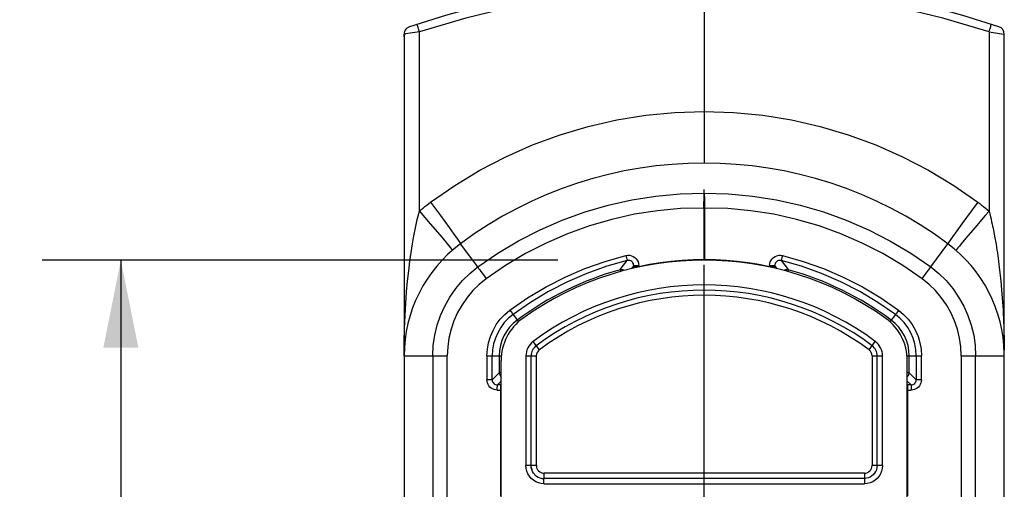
# Model space of a CAD drawing. Header units: inches. Extents: x 0 to 113, y 0 to 73.
# Tile 17 of 19: x 69.29 to 76.78, y 27.17 to 30.74. Entities that reach past the tile are written whole.
import ezdxf

# ---------------------------------------------------------------- set-up
doc = ezdxf.new("R2010")
doc.units = ezdxf.units.IN
doc.header["$LTSCALE"] = 6.233333
doc.header["$MEASUREMENT"] = 0
doc.linetypes.add('CENTER', pattern=[0.6, 0.375, -0.075, 0.075, -0.075])
doc.layers.get('0').update_dxf_attribs({"linetype": 'CONTINUOUS'})
doc.layers.add('DEFAULT_1', color=7, linetype='CENTER')
doc.styles.get("Standard").update_dxf_attribs({"font": 'arial.ttf'})
doc.dimstyles.new('DIMSTYLE_1', dxfattribs={"dimtxt": 0.566667, "dimasz": 0.666667, "dimexe": 0.09, "dimexo": 0.07, "dimgap": 0.0425, "dimtad": 0, "dimtih": 1, "dimtoh": 1, "dimzin": 4, "dimdsep": 46, "dimtxsty": 'Standard', "dimblk": '_FILLED', "dimblk1": '_FILLED', "dimblk2": '_FILLED', "dimcen": 0.09, "dimadec": 3, "dimazin": 1, "dimtfac": 1, "dimtdec": 3, "dimtofl": 0, "dimtmove": 0, "dimatfit": 3, "dimldrblk": '_FILLED', "dimfxl": 0, "dimtolj": 1, "dimtzin": 4, "dimarcsym": 0})

# ---------------------------------------------------------------- blocks, each defined once
blk = doc.blocks.new('_FILLED')
at = {"color": 0, "linetype": 'ByBlock'}
blk.add_solid([(0, 0), (-1, 0.2), (-1, -0.2)], dxfattribs=at)
blk = doc.blocks.new('*D3')
at = {"color": 2, "linetype": 'Continuous'}
for p, q in [((73.387, 28.9108), (69.4612, 28.9108)), ((70.0612, 28.9108), (70.0612, 27.1054)), ((70.0612, 24.1667), (70.0612, 25.9721)), ((73.3586, 24.1667), (69.4612, 24.1667))]:
    blk.add_line(p, q, dxfattribs=at)
at = {"color": 2, "linetype": 'Continuous', "xscale": 0.6666666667, "yscale": 0.6666666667, "zscale": 0.6666666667}
for p, rotation in [((70.0612, 28.9108), 90), ((70.0612, 24.1667), 270)]:
    blk.add_blockref('_FILLED', p, dxfattribs=dict(at, rotation=rotation))
at = {"color": 2, "linetype": 'Continuous', "insert": (70.0612, 26.8221), "char_height": 0.56667, "width": 1.539901, "attachment_point": 2, "line_spacing_factor": 0.9}
blk.add_mtext('4.74', dxfattribs=at)

msp = doc.modelspace()

# ---------------------------------------------------------------- linework, layer by layer
at = {"color": 7, "linetype": 'Continuous'}
for p, q in [((74.4998, 31.0506), (74.4998, 29.649)), ((72.3324, 30.6493), (72.2274, 30.6321)), ((72.3324, 29.2834), (72.3324, 30.6493)), ((76.6672, 30.6493), (76.7468, 30.6363)), ((76.6672, 30.6493), (76.6672, 29.2834)), ((72.2164, 30.6105), (72.2164, 30.6302)), ((72.2164, 30.6084), (72.2164, 24.8951)), ((72.2274, 30.6321), (72.2208, 30.631)), ((76.7468, 30.6363), (76.783, 30.6303)), ((76.7831, 28.2267), (76.783, 30.6303)), ((74.5008, 29.3913), (74.5013, 29.3618)), ((72.4178, 29.352), (72.4936, 29.2494)), ((74.4978, 29.3074), (74.4981, 29.3436)), ((74.5019, 29.3074), (74.4978, 29.3074)), ((74.4978, 29.3074), (74.4978, 28.9108)), ((74.5019, 29.3074), (74.5019, 28.9108)), ((76.5818, 29.352), (76.5303, 29.2824)), ((72.3324, 29.2834), (72.4156, 29.1869)), ((72.4936, 29.2494), (72.5594, 29.1592)), ((76.5303, 29.2824), (76.4608, 29.1876)), ((72.4156, 29.1869), (72.488, 29.1021)), ((76.4608, 29.1876), (76.4212, 29.133)), ((76.5585, 29.1572), (76.4907, 29.0774)), ((76.4212, 29.133), (76.3889, 29.0879)), ((76.4907, 29.0774), (76.4551, 29.035)), ((72.7768, 28.8593), (72.6456, 29.0359)), ((76.2229, 28.8593), (76.354, 29.0359)), ((73.86, 28.8381), (73.8691, 28.8498)), ((73.8691, 28.8498), (73.9146, 28.9076)), ((73.9634, 28.8695), (73.9442, 28.8448)), ((73.9497, 28.8461), (73.9634, 28.8632)), ((73.9634, 28.8695), (74.0021, 28.8695)), ((73.9634, 28.8695), (73.9634, 28.8632)), ((74.0021, 28.8632), (73.9634, 28.8632)), ((74.0007, 28.884), (74.0021, 28.8695)), ((74.0021, 28.8632), (74.0021, 28.8695)), ((74.0021, 28.8632), (74.0032, 28.8582)), ((74.5019, 28.9159), (74.4978, 28.9159)), ((74.9965, 28.8582), (74.9975, 28.8632)), ((74.9975, 28.8695), (74.9989, 28.884)), ((74.9975, 28.8695), (75.0362, 28.8695)), ((74.9975, 28.8695), (74.9975, 28.8632)), ((75.0362, 28.8632), (74.9975, 28.8632)), ((75.0554, 28.8448), (75.0362, 28.8695)), ((75.0362, 28.8632), (75.0362, 28.8695)), ((75.0362, 28.8632), (75.05, 28.8461)), ((75.0851, 28.9076), (75.1305, 28.8498)), ((75.1305, 28.8498), (75.1396, 28.8381)), ((72.8199, 28.7988), (72.8417, 28.7691)), ((73.86, 28.8381), (73.8639, 28.824)), ((75.1396, 28.8381), (75.1357, 28.824)), ((76.189, 28.8116), (76.2062, 28.8355)), ((76.7541, 28.7761), (76.7569, 28.7482)), ((76.7569, 28.7482), (76.7594, 28.7211)), ((76.7594, 28.7211), (76.7629, 28.6819)), ((76.7629, 28.6819), (76.7652, 28.6534)), ((76.7652, 28.6534), (76.7676, 28.6223)), ((76.7676, 28.6223), (76.7697, 28.5921)), ((76.7697, 28.5921), (76.7716, 28.5626)), ((76.7716, 28.5626), (76.7736, 28.5299)), ((73.0212, 28.5292), (73.0301, 28.5172)), ((73.0301, 28.5172), (73.0377, 28.5072)), ((73.0453, 28.4976), (73.0868, 28.4418)), ((75.9543, 28.4976), (75.9128, 28.4418)), ((75.9785, 28.5292), (75.9695, 28.5172)), ((76.7764, 28.4763), (76.7779, 28.4414)), ((76.7779, 28.4414), (76.7793, 28.4069)), ((76.7793, 28.4069), (76.7807, 28.3615)), ((76.7807, 28.3615), (76.7819, 28.3164)), ((73.2454, 28.2282), (73.198, 28.292)), ((75.7543, 28.2282), (75.8016, 28.292)), ((76.7819, 28.3164), (76.7827, 28.2715)), ((76.7827, 28.2715), (76.7831, 28.2267)), ((72.2164, 28.1824), (72.5449, 28.1824)), ((72.4346, 28.1824), (72.4346, 24.8951)), ((72.5449, 24.8951), (72.5449, 28.1824)), ((72.8468, 28.1824), (72.9561, 28.1824)), ((72.8468, 28.1824), (72.8468, 28.0007)), ((72.8868, 28.0007), (72.8868, 28.1824)), ((72.9399, 28.1824), (72.9399, 28.0538)), ((73.1429, 28.1824), (73.2224, 28.1824)), ((73.1429, 28.1824), (73.1429, 27.3471)), ((73.1823, 27.3471), (73.1823, 28.1824)), ((73.2224, 27.3479), (73.2224, 28.1824)), ((75.7773, 28.1824), (75.8567, 28.1824)), ((75.7773, 28.1824), (75.7773, 27.3479)), ((75.8166, 27.3479), (75.8166, 28.1824)), ((75.8567, 27.3471), (75.8567, 28.1824)), ((76.0435, 28.1824), (76.1529, 28.1824)), ((76.0597, 28.0538), (76.0597, 28.1824)), ((76.1128, 28.1824), (76.1128, 28.0007)), ((76.1529, 28.0007), (76.1529, 28.1824)), ((76.4548, 28.1824), (76.7832, 28.1824)), ((76.4548, 28.1824), (76.4548, 24.8951)), ((76.565, 24.8951), (76.565, 28.1824)), ((76.7832, 24.8951), (76.7831, 28.2005)), ((72.9545, 24.9301), (72.9545, 28.1474)), ((76.0451, 24.9301), (76.0451, 28.1474)), ((72.8868, 28.0007), (72.9399, 28.0538)), ((72.9545, 28.0538), (72.9399, 28.0538)), ((76.0597, 28.0538), (76.0451, 28.0538)), ((76.0597, 28.0538), (76.1128, 28.0007)), ((72.8868, 28.0007), (72.8468, 28.0007)), ((72.9545, 27.9897), (72.9262, 27.9613)), ((72.9499, 27.9613), (72.9262, 27.9613)), ((72.9499, 27.9613), (72.9545, 27.9659)), ((76.0735, 27.9613), (76.0451, 27.9897)), ((76.0451, 27.9659), (76.0497, 27.9613)), ((76.0735, 27.9613), (76.0497, 27.9613)), ((76.0503, 27.9437), (76.0502, 27.9497)), ((76.1529, 28.0007), (76.1128, 28.0007)), ((72.9255, 27.922), (72.9545, 27.922)), ((72.9493, 27.9296), (72.9493, 27.1165)), ((76.0451, 27.922), (76.0741, 27.922)), ((76.0504, 27.9296), (76.0503, 27.9437)), ((76.0504, 27.1165), (76.0504, 27.9296)), ((73.2224, 27.3479), (73.1429, 27.3471)), ((73.183, 27.3479), (73.1823, 27.3471)), ((75.8567, 27.3471), (75.7773, 27.3479)), ((75.8174, 27.3471), (75.8166, 27.3479)), ((73.1835, 27.3317), (73.1871, 27.3167)), ((73.2806, 27.2094), (73.2814, 27.2889)), ((75.7182, 27.2889), (73.2814, 27.2889)), ((75.7182, 27.2889), (75.719, 27.2094)), ((73.2806, 27.2488), (73.2814, 27.2495)), ((75.719, 27.2488), (73.2806, 27.2488)), ((73.2806, 27.2094), (75.719, 27.2094)), ((75.7182, 27.2495), (75.719, 27.2488))]:
    msp.add_line(p, q, dxfattribs=at)
for points in [[(74.4998, 30.9916), (74.1323, 30.982), (73.7667, 30.9533), (73.4027, 30.9055), (73.0416, 30.8388), (72.685, 30.7534), (72.3324, 30.6493)], [(76.6672, 30.6493), (76.3146, 30.7534), (75.958, 30.8388), (75.597, 30.9055), (75.2329, 30.9533), (74.8674, 30.982), (74.4998, 30.9916)], [(72.3324, 30.6493), (72.3255, 30.6709), (72.3224, 30.6807), (72.3198, 30.6892), (72.3176, 30.6963), (72.3162, 30.7014), (72.3153, 30.7045), (72.3152, 30.7055)], [(76.6672, 30.649), (76.6707, 30.66), (76.6771, 30.6802)], [(76.6771, 30.6802), (76.6797, 30.6886), (76.6819, 30.6958), (76.6834, 30.7011), (76.6843, 30.7044), (76.6844, 30.7055)], [(72.4178, 29.352), (72.6015, 29.4794), (72.792, 29.5945), (72.99, 29.6973), (73.194, 29.7875), (73.4034, 29.8644), (73.6173, 29.9279), (73.8347, 29.9776), (74.0549, 30.0134), (74.2764, 30.0351), (74.4998, 30.0427)], [(74.4998, 30.0427), (74.7232, 30.0351), (74.9448, 30.0134), (75.1649, 29.9776), (75.3824, 29.9279), (75.5962, 29.8644), (75.8056, 29.7875), (76.0097, 29.6973), (76.2076, 29.5945), (76.3982, 29.4794), (76.5818, 29.352)], [(72.7768, 28.8593), (72.9286, 28.9637), (73.0869, 29.0582), (73.2508, 29.1424), (73.4198, 29.2159), (73.5932, 29.2785), (73.7702, 29.3299), (73.95, 29.3698), (74.1321, 29.3982), (74.3156, 29.4148), (74.4998, 29.4197)], [(74.4981, 29.3436), (74.4985, 29.376), (74.4988, 29.3902), (74.4991, 29.4025), (74.4995, 29.4124), (74.4998, 29.4197)], [(74.4998, 29.4197), (74.684, 29.4148), (74.8675, 29.3982), (75.0496, 29.3698), (75.2295, 29.3299), (75.4065, 29.2785), (75.5798, 29.2159), (75.7488, 29.1424), (75.9128, 29.0582), (76.071, 28.9637), (76.2229, 28.8593)], [(74.4998, 29.4197), (74.5002, 29.4127), (74.5005, 29.4031), (74.5008, 29.3913)], [(72.3324, 29.2834), (72.3463, 29.2953), (72.3603, 29.307), (72.3745, 29.3185), (72.3888, 29.3299), (72.4032, 29.341), (72.4178, 29.352)], [(74.4978, 29.3074), (74.3204, 29.3027), (74.1443, 29.2867), (73.9693, 29.2595), (73.7964, 29.2212), (73.6263, 29.1718), (73.4597, 29.1117), (73.2973, 29.0411), (73.1397, 28.9602), (72.9879, 28.8696), (72.8417, 28.7691)], [(74.5013, 29.3618), (74.5017, 29.3263), (74.5019, 29.3074)], [(76.158, 28.7691), (76.0117, 28.8696), (75.8599, 28.9602), (75.7024, 29.0411), (75.5399, 29.1117), (75.3733, 29.1718), (75.2032, 29.2212), (75.0303, 29.2595), (74.8553, 29.2867), (74.6793, 29.3027), (74.5019, 29.3074)], [(76.5818, 29.352), (76.5964, 29.341), (76.6109, 29.3299), (76.6252, 29.3185), (76.6393, 29.307), (76.6534, 29.2953), (76.6672, 29.2834)], [(72.2164, 28.1824), (72.2173, 28.2894), (72.2198, 28.3916), (72.2239, 28.489), (72.2292, 28.5815), (72.2357, 28.669), (72.2431, 28.7516), (72.2513, 28.8292), (72.2602, 28.9021), (72.2697, 28.9699), (72.2798, 29.0342), (72.2906, 29.0959), (72.3026, 29.1568), (72.3167, 29.2196), (72.3324, 29.2834)], [(76.6672, 29.2834), (76.6387, 29.2504), (76.5585, 29.1572)], [(76.6672, 29.2834), (76.6727, 29.262), (76.6778, 29.2415), (76.6825, 29.222), (76.6869, 29.2032), (76.6909, 29.1853), (76.6946, 29.1681), (76.6977, 29.1531), (76.7013, 29.1355), (76.7065, 29.1087), (76.7119, 29.0799), (76.7163, 29.0547), (76.7203, 29.0311), (76.7239, 29.0086), (76.7273, 28.9872), (76.7303, 28.9672), (76.7333, 28.9468), (76.7365, 28.9235), (76.7396, 28.8998), (76.7425, 28.8776), (76.7451, 28.8561)], [(72.5594, 29.1592), (72.5956, 29.1092), (72.6106, 29.088), (72.6234, 29.07), (72.6334, 29.0555), (72.6405, 29.045), (72.6446, 29.0384), (72.6456, 29.0359)], [(72.488, 29.1021), (72.5278, 29.0549), (72.5445, 29.035), (72.5585, 29.018), (72.5695, 29.0045), (72.5774, 28.9945), (72.5821, 28.9882), (72.5833, 28.9859)], [(76.3889, 29.0879), (76.3762, 29.0699), (76.3663, 29.0555), (76.3592, 29.045), (76.355, 29.0383), (76.354, 29.0359)], [(76.4551, 29.035), (76.4411, 29.018), (76.4301, 29.0045), (76.4222, 28.9945), (76.4176, 28.9883), (76.4163, 28.9859)], [(73.0212, 28.5292), (73.1561, 28.6227), (73.2963, 28.7067), (73.4421, 28.7815), (73.5925, 28.8464), (73.7465, 28.9012), (73.9044, 28.9459)], [(73.9044, 28.9459), (73.9189, 28.948), (73.9329, 28.9476), (73.9468, 28.9446), (73.96, 28.9392), (73.9719, 28.9314), (73.9822, 28.9217), (73.9907, 28.9103), (73.9969, 28.8975), (74.0007, 28.884)], [(73.9045, 28.9459), (73.9063, 28.9386), (73.9097, 28.9253)], [(73.9097, 28.9253), (73.9111, 28.9196), (73.9124, 28.9147), (73.9135, 28.911), (73.9142, 28.9086), (73.9146, 28.9077)], [(74.9989, 28.884), (75.0027, 28.8975), (75.009, 28.9103), (75.0174, 28.9217), (75.0278, 28.9314), (75.0397, 28.9392), (75.0528, 28.9446), (75.0667, 28.9476), (75.0808, 28.948), (75.0952, 28.9459)], [(75.0952, 28.9459), (75.0916, 28.9317), (75.09, 28.9253), (75.0885, 28.9196), (75.0872, 28.9147), (75.0862, 28.911), (75.0854, 28.9086), (75.0851, 28.9077)], [(75.0952, 28.9459), (75.2532, 28.9012), (75.4072, 28.8464), (75.5575, 28.7815), (75.7033, 28.7067), (75.8435, 28.6227), (75.9785, 28.5292)], [(72.4346, 28.1824), (72.4383, 28.261), (72.4493, 28.3389), (72.4675, 28.4154), (72.4928, 28.4899), (72.525, 28.5617), (72.5637, 28.6301), (72.6087, 28.6947), (72.6595, 28.7547), (72.7157, 28.8098), (72.7768, 28.8593)], [(72.7768, 28.8593), (72.7807, 28.8536), (72.7861, 28.8458), (72.7929, 28.8363), (72.8008, 28.8252), (72.8199, 28.7988)], [(73.9146, 28.9076), (73.7595, 28.8638), (73.6076, 28.8098), (73.4596, 28.7459), (73.3161, 28.6723), (73.1778, 28.5894), (73.0453, 28.4976)], [(73.9634, 28.8696), (73.9628, 28.8766), (73.9609, 28.8834), (73.9577, 28.8898), (73.9535, 28.8956), (73.9483, 28.9005), (73.9423, 28.9043), (73.9357, 28.907), (73.9288, 28.9085), (73.9216, 28.9087), (73.9146, 28.9076)], [(73.9657, 28.8499), (73.965, 28.852), (73.9645, 28.8542), (73.964, 28.8564), (73.9637, 28.8587), (73.9635, 28.8609), (73.9634, 28.8632)], [(74.0021, 28.8632), (74.0838, 28.8792), (74.166, 28.8923), (74.2485, 28.9026), (74.3314, 28.9099), (74.4145, 28.9144), (74.4978, 28.9159)], [(74.5019, 28.9159), (74.5851, 28.9144), (74.6682, 28.9099), (74.7511, 28.9026), (74.8337, 28.8923), (74.9158, 28.8792), (74.9975, 28.8632)], [(75.0362, 28.8632), (75.0362, 28.8609), (75.036, 28.8587), (75.0356, 28.8565), (75.0352, 28.8543), (75.0346, 28.8521), (75.0339, 28.8499)], [(75.0851, 28.9076), (75.078, 28.9087), (75.0708, 28.9085), (75.0638, 28.907), (75.0572, 28.9043), (75.0513, 28.9004), (75.0461, 28.8955), (75.0419, 28.8898), (75.0388, 28.8834), (75.0369, 28.8766), (75.0362, 28.8696)], [(75.9543, 28.4976), (75.8218, 28.5894), (75.6835, 28.6723), (75.5401, 28.7459), (75.3921, 28.8098), (75.2402, 28.8638), (75.0851, 28.9076)], [(76.2062, 28.8355), (76.2132, 28.8453), (76.2188, 28.8534), (76.2229, 28.8593)], [(76.2229, 28.8593), (76.284, 28.8098), (76.3402, 28.7547), (76.3909, 28.6947), (76.4359, 28.6301), (76.4746, 28.5617), (76.5068, 28.4899), (76.5321, 28.4154), (76.5504, 28.3389), (76.5614, 28.261), (76.565, 28.1824)], [(76.7451, 28.8561), (76.7499, 28.815), (76.7521, 28.7947), (76.7541, 28.7761)], [(72.8417, 28.7691), (72.7885, 28.726), (72.7399, 28.6785), (72.6959, 28.6265), (72.6569, 28.5705), (72.6233, 28.5112), (72.5954, 28.449), (72.5735, 28.3844), (72.5576, 28.3181), (72.5481, 28.2509), (72.5449, 28.1824)], [(73.86, 28.8381), (73.8618, 28.8385), (73.8635, 28.8389), (73.8653, 28.8391), (73.867, 28.8393), (73.8688, 28.8395), (73.8706, 28.8395)], [(73.8706, 28.8395), (73.8747, 28.8393), (73.8788, 28.8386), (73.8828, 28.8376), (73.8866, 28.8361), (73.8902, 28.8342), (73.8936, 28.8321)], [(75.106, 28.8321), (75.1094, 28.8342), (75.1131, 28.8361), (75.1169, 28.8376), (75.1209, 28.8386), (75.1249, 28.8393), (75.1291, 28.8395)], [(75.1291, 28.8395), (75.1308, 28.8395), (75.1326, 28.8393), (75.1344, 28.8391), (75.1361, 28.8389), (75.1379, 28.8385), (75.1396, 28.8381)], [(76.158, 28.7691), (76.1687, 28.7837), (76.189, 28.8116)], [(76.4548, 28.1824), (76.4515, 28.2509), (76.442, 28.3181), (76.4262, 28.3844), (76.4042, 28.449), (76.3763, 28.5112), (76.3428, 28.5705), (76.3037, 28.6265), (76.2597, 28.6785), (76.2112, 28.726), (76.158, 28.7691)], [(72.8468, 28.1824), (72.8498, 28.233), (72.8584, 28.2822), (72.8729, 28.3303), (72.8928, 28.3765), (72.918, 28.4201), (72.9481, 28.4604), (72.9824, 28.4967), (73.0212, 28.5292)], [(73.0453, 28.4976), (73.0103, 28.4683), (72.9789, 28.4351), (72.9516, 28.3984), (72.9287, 28.3588), (72.9106, 28.3169), (72.8974, 28.2731), (72.8895, 28.2281), (72.8868, 28.1824)], [(73.0377, 28.5072), (73.0408, 28.5032), (73.0432, 28.5001), (73.0447, 28.4983), (73.0453, 28.4976)], [(75.9695, 28.5172), (75.9619, 28.5072), (75.9588, 28.5032), (75.9565, 28.5001), (75.9549, 28.4983), (75.9543, 28.4976)], [(76.1128, 28.1824), (76.1102, 28.2281), (76.1022, 28.2731), (76.0891, 28.3169), (76.071, 28.3588), (76.0481, 28.3984), (76.0208, 28.4351), (75.9894, 28.4683), (75.9543, 28.4976)], [(75.9785, 28.5292), (76.0173, 28.4967), (76.0516, 28.4604), (76.0816, 28.4201), (76.1068, 28.3765), (76.1267, 28.3303), (76.1412, 28.2822), (76.1499, 28.233), (76.1529, 28.1824)], [(76.7736, 28.5299), (76.7755, 28.4939), (76.7764, 28.4763)], [(72.9399, 28.0538), (72.9404, 28.048), (72.9417, 28.0423), (72.9438, 28.0369), (72.9467, 28.0318), (72.9503, 28.0273), (72.9545, 28.0233)], [(76.0451, 28.0233), (76.0493, 28.0273), (76.053, 28.0318), (76.0559, 28.0369), (76.058, 28.0423), (76.0593, 28.048), (76.0597, 28.0538)], [(72.9255, 27.922), (72.913, 27.923), (72.9011, 27.9259), (72.8897, 27.9306), (72.8792, 27.937), (72.8698, 27.9451), (72.8618, 27.9544), (72.8554, 27.9649), (72.8507, 27.9763), (72.8478, 27.9882), (72.8468, 28.0007)], [(72.8868, 28.0007), (72.8876, 27.993), (72.8898, 27.9856), (72.8935, 27.9788), (72.8983, 27.9729), (72.9043, 27.968), (72.9111, 27.9643), (72.9185, 27.9621), (72.9262, 27.9613)], [(72.9255, 27.922), (72.9255, 27.9367), (72.9256, 27.9433), (72.9257, 27.9491), (72.9258, 27.9541), (72.9259, 27.958), (72.926, 27.9604), (72.9262, 27.9613)], [(72.9495, 27.9496), (72.9494, 27.9436), (72.9493, 27.9296)], [(72.9499, 27.9613), (72.9498, 27.9605), (72.9497, 27.9581), (72.9496, 27.9545), (72.9495, 27.9496)], [(72.9545, 27.9611), (72.9539, 27.9611), (72.9533, 27.9612), (72.9527, 27.9612), (72.952, 27.9613), (72.951, 27.9613), (72.9499, 27.9613)], [(76.0494, 27.9613), (76.0491, 27.9613), (76.0488, 27.9613), (76.0486, 27.9613), (76.0484, 27.9613), (76.0482, 27.9613), (76.048, 27.9613), (76.0478, 27.9613), (76.0476, 27.9613), (76.0474, 27.9613), (76.0471, 27.9612), (76.0468, 27.9612), (76.0464, 27.9612), (76.0458, 27.9611), (76.0451, 27.9611)], [(76.0502, 27.9497), (76.0501, 27.9546), (76.05, 27.9582), (76.0498, 27.9605), (76.0497, 27.9613)], [(76.0735, 27.9613), (76.0812, 27.9621), (76.0885, 27.9643), (76.0953, 27.968), (76.1013, 27.9729), (76.1062, 27.9788), (76.1098, 27.9856), (76.1121, 27.993), (76.1128, 28.0007)], [(76.0735, 27.9613), (76.0736, 27.9605), (76.0737, 27.9582), (76.0738, 27.9547), (76.0739, 27.95), (76.074, 27.9441)], [(76.1529, 28.0007), (76.1518, 27.9882), (76.149, 27.9763), (76.1442, 27.9649), (76.1378, 27.9544), (76.1298, 27.9451), (76.1205, 27.937), (76.11, 27.9306), (76.0986, 27.9259), (76.0867, 27.923), (76.0741, 27.922)], [(76.074, 27.9441), (76.0741, 27.9298), (76.0742, 27.922)], [(73.2806, 27.2094), (73.2587, 27.2112), (73.2379, 27.2162), (73.218, 27.2245), (73.1996, 27.2358), (73.1832, 27.2498), (73.1692, 27.2661), (73.158, 27.2845), (73.1497, 27.3044), (73.1447, 27.3252), (73.1429, 27.3471)], [(73.2119, 27.2784), (73.2018, 27.2901), (73.1938, 27.3033), (73.1879, 27.3175), (73.1843, 27.3325), (73.183, 27.3479)], [(73.2224, 27.3479), (73.2236, 27.3361), (73.2269, 27.3252), (73.2324, 27.315), (73.2397, 27.3062), (73.2485, 27.2989), (73.2586, 27.2935), (73.2695, 27.2902), (73.2814, 27.2889)], [(75.7182, 27.2889), (75.7301, 27.2902), (75.741, 27.2935), (75.7511, 27.2989), (75.76, 27.3062), (75.7672, 27.315), (75.7727, 27.3252), (75.776, 27.3361), (75.7773, 27.3479)], [(75.8567, 27.3471), (75.8549, 27.3252), (75.85, 27.3044), (75.8417, 27.2845), (75.8304, 27.2661), (75.8164, 27.2498), (75.8, 27.2357), (75.7816, 27.2245), (75.7617, 27.2162), (75.7409, 27.2112), (75.719, 27.2094)], [(75.7886, 27.2775), (75.7986, 27.2893), (75.8067, 27.3024), (75.8126, 27.3167), (75.8162, 27.3317), (75.8174, 27.3471)], [(73.211, 27.2775), (73.2228, 27.2675), (73.2359, 27.2595), (73.2502, 27.2536), (73.2652, 27.25), (73.2806, 27.2488)], [(75.7878, 27.2784), (75.7761, 27.2683), (75.7629, 27.2603), (75.7486, 27.2544), (75.7336, 27.2508), (75.7182, 27.2495)]]:
    msp.add_lwpolyline(points, dxfattribs=at)
for centre, radius, start, end in [((74.4998, 23.964), 7.0866, 71.54928, 108.453), ((72.2754, 30.6302), 0.0591, 108.453, 190.65078), ((76.724, 30.6303), 0.0591, 0.00265, 71.54928), ((72.2754, 30.6084), 0.0591, 157.52354, 180), ((74.4998, 26.5388), 3.1102, 53.40507, 126.59493), ((73.2793, 28.1824), 1.063, 126.59493, 180), ((75.7203, 28.1824), 1.063, 0.97107, 53.40507), ((74.4998, 26.5388), 2.372, 54.40235, 125.59765), ((74.4998, 26.5388), 2.3866, 105.54958, 126.59493), ((74.4998, 26.5388), 2.3866, 53.40507, 74.45042), ((74.4998, 26.5388), 2.1837, 53.40507, 126.59493), ((74.4998, 26.5388), 2.1436, 53.40507, 126.59493), ((74.4998, 26.5388), 2.1042, 53.40507, 126.59493), ((73.2793, 28.1824), 0.3394, 126.59493, 180), ((73.3482, 28.1474), 0.3937, 125.59765, 180), ((75.6514, 28.1474), 0.3937, 0, 54.40235), ((75.7203, 28.1824), 0.3394, 0, 53.40507), ((73.2793, 28.1824), 0.1364, 126.59493, 180), ((73.2793, 28.1824), 0.0963, 126.59493, 180), ((75.7203, 28.1824), 0.0963, 0, 53.40507), ((75.7203, 28.1824), 0.1364, 0, 53.40507), ((73.2793, 28.1824), 0.057, 126.59493, 180), ((75.7203, 28.1824), 0.057, 0, 53.40507)]:
    msp.add_arc(centre, radius, start, end, dxfattribs=at)
at = {"layer": 'DEFAULT_1', "color": 2, "linetype": 'CENTER'}
msp.add_line((74.4998, 26.5388), (74.4998, 29.4483), dxfattribs=at)

# ---------------------------------------------------------------- dimensions: what is measured, and where the dimension line sits
at = {"color": 2, "linetype": 'Continuous'}
dim = msp.add_linear_dim(base=(70.0612, 28.9108), p1=(73.4286, 24.1667), p2=(73.457, 28.9108), angle=90, dimstyle='DIMSTYLE_1', dxfattribs=at)
dim.commit()
dim.dimension.update_dxf_attribs({"geometry": '*D3', "text_midpoint": (70.0468, 26.5377), "dimtype": 160})

doc.saveas('drawing.dxf')
